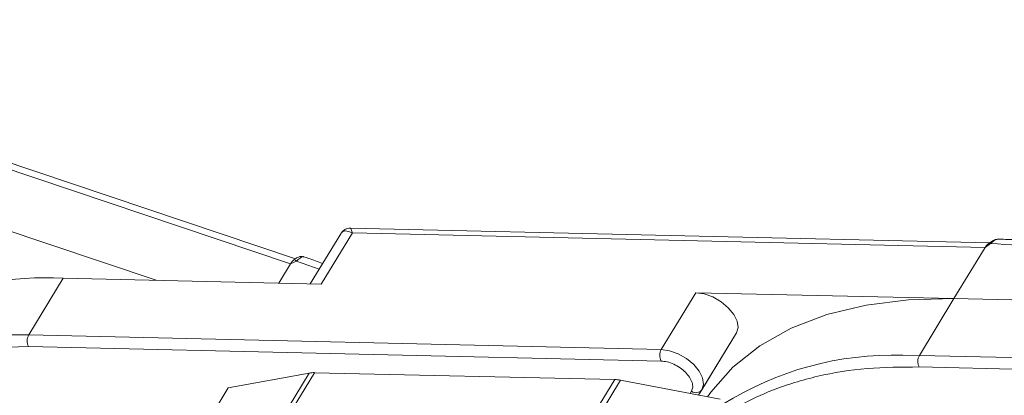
# Model space of a CAD drawing. Header units: millimetres. Extents: x -645 to 830, y -176 to 857.
# Tile 47 of 77: x 332 to 380, y 698 to 716. Entities that reach past the tile are written whole.
import ezdxf

# ---------------------------------------------------------------- set-up
doc = ezdxf.new("R2010")
doc.units = ezdxf.units.MM

msp = doc.modelspace()

# ---------------------------------------------------------------- linework, layer by layer
at = {"color": 7, "linetype": 'Continuous', "lineweight": 15}
for p, q in [((345.428, 704.543), (310.83, 716.164)), ((311.08, 715.75), (345.185, 704.294)), ((338.657, 703.493), (329.76, 706.481)), ((346.681, 703.309), (348.194, 705.795)), ((379.189, 705.315), (348.106, 706.029)), ((348.194, 705.795), (378.959, 705.089)), ((347.63, 705.761), (346.146, 703.321)), ((378.959, 705.089), (377.446, 702.603)), ((379.228, 705.278), (378.959, 705.089)), ((345.47, 704.431), (345.185, 704.294)), ((345.347, 704.495), (345.409, 704.521)), ((346.58, 704.034), (345.47, 704.431)), ((345.185, 704.294), (344.614, 703.356)), ((332.451, 700.835), (334.132, 703.597)), ((334.132, 703.597), (346.681, 703.309)), ((364.897, 702.891), (363.216, 700.129)), ((377.446, 702.603), (364.897, 702.891)), ((375.765, 699.841), (377.446, 702.603)), ((377.446, 702.603), (389.995, 702.315)), ((332.451, 700.835), (331.652, 700.84)), ((363.216, 700.129), (332.451, 700.835)), ((366.871, 700.933), (365.032, 697.91)), ((365.19, 698.171), (366.871, 700.933)), ((330.125, 700.202), (332.439, 700.275)), ((332.439, 700.275), (363.203, 699.569)), ((375.765, 699.841), (374.966, 699.846)), ((406.53, 699.135), (375.765, 699.841)), ((375.753, 699.281), (406.517, 698.575)), ((346.099, 698.984), (326.587, 666.917)), ((326.829, 666.912), (346.356, 699.003)), ((360.951, 698.668), (341.424, 666.577)), ((341.724, 666.57), (361.236, 698.637)), ((342.159, 698.259), (346.099, 698.984)), ((346.356, 699.003), (360.951, 698.668)), ((361.236, 698.637), (366.079, 697.71)), ((342.159, 698.259), (340.815, 696.049)), ((365.032, 697.91), (365.19, 698.171)), ((364.684, 698.1), (364.617, 697.99))]:
    msp.add_line(p, q, dxfattribs=at)
at = {"color": 7, "linetype": 'Continuous', "lineweight": 15, "flags": 128}
for points in [[(379.228, 705.278), (379.213, 705.287), (379.2, 705.294), (379.188, 705.299), (379.177, 705.3), (379.169, 705.3), (379.163, 705.297), (379.158, 705.291), (379.155, 705.283)], [(366.871, 700.933), (366.951, 701.195), (366.907, 701.506), (366.744, 701.838), (366.475, 702.163), (366.123, 702.453), (365.72, 702.683), (365.299, 702.833), (364.897, 702.891)], [(377.446, 702.603), (375.239, 702.551), (373.171, 702.291), (371.263, 701.826), (369.536, 701.162), (368.011, 700.305), (366.702, 699.265), (365.626, 698.054), (365.464, 697.828)], [(365.19, 698.171), (365.27, 698.433), (365.226, 698.744), (365.063, 699.076), (364.794, 699.401), (364.443, 699.691), (364.039, 699.921), (363.618, 700.071), (363.216, 700.129)]]:
    msp.add_lwpolyline(points, dxfattribs=at)
at = {"color": 7, "linetype": 'Continuous', "lineweight": 15}
for centre, radius, start, end in [((377.702, 671.467), 33.846, 68.8867, 87.4164), ((345.344, 704.338), 0.157, 36.3129, 88.6259), ((333.309, 685.446), 18.169, 87.4032, 110.8726), ((332.985, 700.542), 0.609, 151.2883, 206.0774), ((363.75, 699.836), 0.609, 151.2883, 206.0774), ((374.473, 684.387), 15.467, 88.173, 122.2769), ((376.299, 699.548), 0.609, 151.2883, 206.0774), ((346.32, 697.74), 1.264, 88.3644, 100.0749), ((360.904, 696.938), 1.731, 78.9596, 88.4511), ((364.901, 698.394), 0.365, 233.4992, 322.3259)]:
    msp.add_arc(centre, radius, start, end, dxfattribs=at)
for points, knots in [([(348.194, 705.795), (348.068, 705.845), (347.873, 705.924), (347.698, 705.863), (347.634, 705.761), (347.605, 705.715)], [0, 0, 0, 0, 0.498413, 0.772928, 1, 1, 1, 1]), ([(348.105, 706.029), (348.047, 706.025), (347.948, 706.019), (347.783, 705.943), (347.707, 705.856), (347.666, 705.809)], [0, 0, 0, 0, 0.389383, 0.666862, 1, 1, 1, 1]), ([(348.106, 706.023), (348.106, 706.025), (348.105, 706.046), (348.125, 705.972), (348.171, 705.854), (348.194, 705.795)], [0, 0, 0, 0, 0.044603, 0.521109, 1, 1, 1, 1]), ([(379.169, 705.3), (379.157, 705.291), (379.134, 705.275), (379.111, 705.257), (379.1, 705.249)], [0, 0, 0, 0, 0.518796, 1, 1, 1, 1]), ([(379.602, 705.497), (379.562, 705.494), (379.477, 705.489), (379.325, 705.423), (379.224, 705.345), (379.162, 705.297)], [0, 0, 0, 0, 0.2496368, 0.538323, 1, 1, 1, 1]), ([(379.639, 705.497), (379.634, 705.498), (379.599, 705.509), (379.526, 705.488), (379.424, 705.444), (379.325, 705.37), (379.258, 705.307), (379.228, 705.278)], [0, 0, 0, 0, 0.033044, 0.285426, 0.531875, 0.785768, 1, 1, 1, 1]), ([(390.057, 703.309), (389.828, 703.396), (388.987, 703.718), (387.516, 704.178), (385.647, 704.682), (383.764, 705.076), (381.896, 705.345), (380.514, 705.482), (379.78, 705.487), (379.638, 705.488)], [0, 0, 0, 0, 0.064257, 0.235538, 0.411454, 0.590698, 0.772379, 0.955884, 1, 1, 1, 1]), ([(345.831, 704.639), (345.786, 704.649), (345.701, 704.667), (345.545, 704.626), (345.453, 704.563), (345.398, 704.525)], [0, 0, 0, 0, 0.308133, 0.586285, 1, 1, 1, 1]), ([(345.829, 704.631), (345.818, 704.637), (345.792, 704.651), (345.731, 704.627), (345.654, 704.58), (345.569, 704.511), (345.501, 704.456), (345.47, 704.431)], [0, 0, 0, 0, 0.16107, 0.380037, 0.593855, 0.814133, 1, 1, 1, 1]), ([(346.743, 704.303), (346.514, 704.393), (346.209, 704.514), (345.905, 704.61), (345.83, 704.634)], [0, 0, 0, 0, 0.753946, 1, 1, 1, 1]), ([(363.203, 699.569), (363.3, 699.56), (363.498, 699.541), (363.823, 699.423), (364.132, 699.247), (364.397, 699.027), (364.601, 698.782), (364.726, 698.528), (364.763, 698.287), (364.71, 698.162), (364.684, 698.1)], [0, 0, 0, 0, 0.12225, 0.25, 0.37775, 0.5, 0.62225, 0.75, 0.87775, 1, 1, 1, 1]), ([(366.473, 696.99), (366.673, 697.133), (367.311, 697.587), (368.741, 698.238), (370.772, 698.873), (373.169, 699.259), (374.9, 699.274), (375.753, 699.281)], [0, 0, 0, 0, 0.088375, 0.281114, 0.527622, 0.767417, 1, 1, 1, 1])]:
    msp.add_open_spline(points, degree=3, knots=knots, dxfattribs=at)
for points in [[(378.959, 705.089), (378.988, 705.132), (379.047, 705.217), (379.119, 705.261), (379.155, 705.283)], [(345.185, 704.294), (345.213, 704.337), (345.269, 704.423), (345.321, 704.471), (345.347, 704.495)]]:
    msp.add_open_spline(points, degree=3, dxfattribs=at)

doc.saveas('drawing.dxf')
